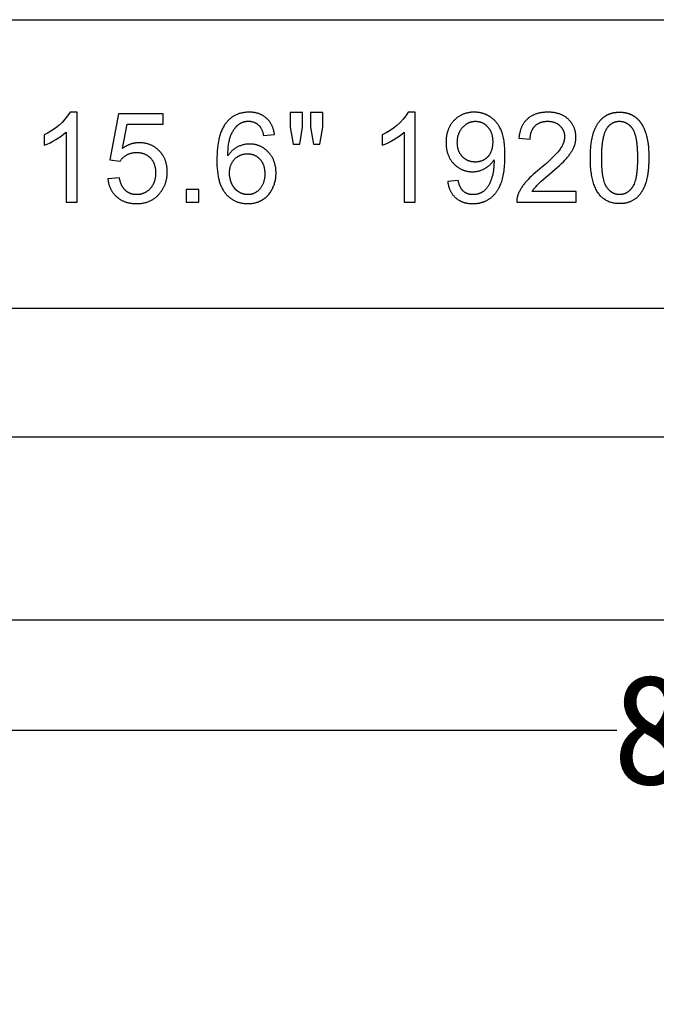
# Model space of a CAD drawing. Header units: millimetres. Extents: x 24 to 391, y -170 to 84.
# Tile 24 of 49: x 164 to 181, y 12 to 39. Entities that reach past the tile are written whole.
import ezdxf

# ---------------------------------------------------------------- set-up
doc = ezdxf.new("R2010")
doc.units = ezdxf.units.MM
doc.header["$MEASUREMENT"] = 0
doc.layers.add('丝印', color=250, linetype='Continuous')
doc.layers.add('尺寸标注', color=3, linetype='Continuous', lineweight=20)
doc.layers.add('板子轮廓', color=5, linetype='Continuous', lineweight=30)
doc.styles.get("Standard").update_dxf_attribs({"font": 'simfang.ttf'})
doc.dimstyles.new('STANDARD_ACAD', dxfattribs={"dimtxt": 0.18, "dimasz": 0.18, "dimexe": 0.18, "dimexo": 0.0625, "dimgap": 0.09, "dimtad": 0, "dimtih": 1, "dimtoh": 1, "dimdec": 4, "dimzin": 0, "dimdsep": 46, "dimtxsty": 'Standard', "dimcen": 0.09, "dimadec": 0, "dimazin": 0, "dimtfac": 1, "dimtdec": 4, "dimtofl": 0, "dimtmove": 0, "dimatfit": 3, "dimfxl": 1, "dimtolj": 1, "dimtzin": 0, "dimarcsym": 0})

# ---------------------------------------------------------------- blocks, each defined once
blk = doc.blocks.new('*D121')
at = {"layer": 'Defpoints', "color": 0, "transparency": 16777216}
for p in [(141.561, 19.754), (222.561, 19.754), (222.561, 19.754)]:
    blk.add_point(p, dxfattribs=at)
at = {"layer": '尺寸标注', "color": 0, "lineweight": -2, "transparency": 16777216}
for p, q in [((222.561, 19.816), (222.561, 19.934)), ((141.561, 19.691), (141.561, 19.574)), ((144.561, 19.754), (180.134, 19.754)), ((219.561, 19.754), (183.988, 19.754))]:
    blk.add_line(p, q, dxfattribs=at)
at = {"layer": '尺寸标注', "color": 0, "transparency": 16777216}
for points in [[(144.561, 20.254), (144.561, 19.254), (141.561, 19.754)], [(219.561, 20.254), (219.561, 19.254), (222.561, 19.754)]]:
    blk.add_solid(points, dxfattribs=at)
at = {"layer": '尺寸标注', "color": 0, "transparency": 16777216, "insert": (182.061, 19.754), "char_height": 3, "attachment_point": 5}
blk.add_mtext('\\A1;81', dxfattribs=at)
blk = doc.blocks.new('*D126')
at = {"layer": 'Defpoints', "color": 0, "transparency": 16777216}
for p in [(141.561, 27.754), (249.561, 27.754), (249.561, 27.754)]:
    blk.add_point(p, dxfattribs=at)
at = {"layer": '尺寸标注', "color": 0, "lineweight": -2, "transparency": 16777216}
for p, q in [((249.561, 27.816), (249.561, 27.934)), ((141.561, 27.691), (141.561, 27.574)), ((144.561, 27.754), (192.597, 27.754)), ((246.561, 27.754), (198.526, 27.754))]:
    blk.add_line(p, q, dxfattribs=at)
at = {"layer": '尺寸标注', "color": 0, "transparency": 16777216}
for points in [[(144.561, 28.254), (144.561, 27.254), (141.561, 27.754)], [(246.561, 28.254), (246.561, 27.254), (249.561, 27.754)]]:
    blk.add_solid(points, dxfattribs=at)
at = {"layer": '尺寸标注', "color": 0, "transparency": 16777216, "insert": (195.561, 27.754), "char_height": 3, "attachment_point": 5}
blk.add_mtext('\\A1;108', dxfattribs=at)

msp = doc.modelspace()

# ---------------------------------------------------------------- linework, layer by layer
at = {"layer": '丝印'}
for p, q in [((171.567, 36.6), (171.225, 36.6)), ((171.225, 36.6), (171.225, 36.2)), ((171.567, 36.2), (171.567, 36.6)), ((172.12, 36.6), (171.779, 36.6)), ((171.779, 36.6), (171.779, 36.2)), ((172.12, 36.2), (172.12, 36.6)), ((171.225, 36.2), (171.309, 35.735)), ((171.492, 35.735), (171.567, 36.2)), ((171.779, 36.2), (171.86, 35.735)), ((172.04, 35.735), (172.12, 36.2)), ((171.309, 35.735), (171.492, 35.735)), ((171.86, 35.735), (172.04, 35.735)), ((168.736, 34.498), (168.394, 34.498)), ((168.394, 34.498), (168.394, 34.156)), ((168.736, 34.156), (168.736, 34.498)), ((168.394, 34.156), (168.736, 34.156))]:
    msp.add_line(p, q, dxfattribs=at)
for points in [[(165.121, 36.068), (165.121, 34.156), (165.421, 34.156), (165.421, 36.61), (165.228, 36.61, -0.155608), (164.521, 35.996), (164.521, 35.706, 0.086497)], [(174.338, 36.068), (174.338, 34.156), (174.638, 34.156), (174.638, 36.61), (174.445, 36.61, -0.155608), (173.738, 35.996), (173.738, 35.706, 0.086497)], [(263.061, -43.746), (263.061, 28.254, 0.414218), (260.061, 31.254), (141.061, 31.254, 0.41421), (138.061, 28.254), (138.061, -43.746, 0.414202), (141.061, -46.746), (260.061, -46.746, 0.414208)], [(141.061, -46.746), (250.061, -46.746, 0.414214), (253.061, -43.746), (253.061, 28.254, 0.414214), (250.061, 31.254), (141.061, 31.254, 0.414214), (138.061, 28.254), (138.061, -43.746, 0.414214)]]:
    msp.add_lwpolyline(points, format="xyb", close=True, dxfattribs=at)
for points in [[(166.258, 34.796), (166.26, 34.777), (166.263, 34.758), (166.265, 34.74), (166.269, 34.721), (166.272, 34.703), (166.276, 34.685), (166.28, 34.667), (166.285, 34.65), (166.289, 34.632), (166.295, 34.615), (166.3, 34.599), (166.306, 34.582), (166.312, 34.566), (166.319, 34.55), (166.326, 34.534), (166.333, 34.518), (166.341, 34.503), (166.349, 34.488), (166.358, 34.473), (166.366, 34.458), (166.376, 34.444), (166.385, 34.43), (166.395, 34.416), (166.405, 34.402), (166.416, 34.389), (166.426, 34.376), (166.438, 34.363), (166.449, 34.35), (166.461, 34.337), (166.473, 34.325), (166.486, 34.313), (166.499, 34.301), (166.512, 34.29), (166.526, 34.279), (166.54, 34.268), (166.554, 34.258), (166.568, 34.248), (166.582, 34.238), (166.597, 34.229), (166.612, 34.22), (166.627, 34.211), (166.643, 34.203), (166.659, 34.195), (166.674, 34.188), (166.691, 34.18), (166.707, 34.174), (166.724, 34.167), (166.741, 34.161), (166.758, 34.156), (166.775, 34.15), (166.793, 34.145), (166.81, 34.141), (166.829, 34.137), (166.847, 34.133), (166.865, 34.129), (166.884, 34.126), (166.903, 34.124), (166.923, 34.121), (166.942, 34.119), (166.962, 34.118), (166.982, 34.116), (167.002, 34.115), (167.023, 34.115), (167.043, 34.115), (167.068, 34.115), (167.093, 34.116), (167.118, 34.117), (167.142, 34.119), (167.166, 34.122), (167.19, 34.125), (167.213, 34.129), (167.236, 34.133), (167.258, 34.138), (167.281, 34.144), (167.303, 34.15), (167.324, 34.156), (167.345, 34.164), (167.366, 34.171), (167.387, 34.18), (167.407, 34.189), (167.427, 34.198), (167.446, 34.209), (167.466, 34.219), (167.485, 34.231), (167.503, 34.242), (167.521, 34.255), (167.539, 34.268), (167.557, 34.282), (167.574, 34.296), (167.591, 34.31), (167.607, 34.326), (167.623, 34.342), (167.639, 34.358), (167.655, 34.375), (167.67, 34.393), (167.685, 34.411), (167.697, 34.426), (167.708, 34.442), (167.719, 34.457), (167.73, 34.473), (167.741, 34.489), (167.751, 34.505), (167.76, 34.521), (167.769, 34.538), (167.778, 34.554), (167.787, 34.571), (167.795, 34.588), (167.803, 34.605), (167.81, 34.623), (167.817, 34.64), (167.824, 34.658), (167.83, 34.675), (167.836, 34.693), (167.841, 34.712), (167.846, 34.73), (167.851, 34.749), (167.855, 34.767), (167.859, 34.786), (167.863, 34.805), (167.866, 34.824), (167.869, 34.844), (167.871, 34.863), (167.873, 34.883), (167.875, 34.903), (167.877, 34.923), (167.877, 34.944), (167.878, 34.964), (167.878, 34.985), (167.878, 35.006), (167.877, 35.028), (167.876, 35.049), (167.875, 35.07), (167.873, 35.09), (167.87, 35.111), (167.868, 35.131), (167.864, 35.151), (167.861, 35.171), (167.857, 35.19), (167.852, 35.209), (167.847, 35.228), (167.842, 35.247), (167.836, 35.265), (167.83, 35.283), (167.823, 35.301), (167.816, 35.319), (167.809, 35.336), (167.801, 35.354), (167.792, 35.371), (167.783, 35.387), (167.774, 35.404), (167.765, 35.42), (167.754, 35.436), (167.744, 35.452), (167.733, 35.467), (167.722, 35.482), (167.71, 35.497), (167.698, 35.512), (167.685, 35.526), (167.672, 35.541), (167.658, 35.555), (167.644, 35.568), (167.63, 35.581), (167.616, 35.594), (167.602, 35.607), (167.587, 35.618), (167.572, 35.63), (167.557, 35.641), (167.542, 35.652), (167.527, 35.662), (167.511, 35.671), (167.495, 35.681), (167.479, 35.69), (167.463, 35.698), (167.447, 35.706), (167.43, 35.714), (167.413, 35.721), (167.396, 35.728), (167.379, 35.734), (167.362, 35.74), (167.344, 35.745), (167.326, 35.75), (167.308, 35.755), (167.29, 35.759), (167.272, 35.762), (167.253, 35.766), (167.235, 35.768), (167.216, 35.771), (167.197, 35.773), (167.177, 35.774), (167.158, 35.775), (167.138, 35.776), (167.118, 35.776), (167.103, 35.776), (167.088, 35.776), (167.073, 35.775), (167.058, 35.774), (167.043, 35.773), (167.028, 35.771), (167.014, 35.769), (166.999, 35.767), (166.984, 35.764), (166.969, 35.761), (166.955, 35.758), (166.94, 35.755), (166.925, 35.751), (166.911, 35.747), (166.896, 35.743), (166.882, 35.738), (166.868, 35.733), (166.853, 35.728), (166.839, 35.722), (166.825, 35.716), (166.81, 35.71), (166.796, 35.704), (166.782, 35.697), (166.768, 35.69), (166.754, 35.683), (166.74, 35.675), (166.712, 35.659), (166.684, 35.641), (166.657, 35.623), (166.788, 36.28), (167.763, 36.28), (167.763, 36.566), (166.548, 36.566), (166.312, 35.311), (166.593, 35.275), (166.602, 35.288), (166.611, 35.3), (166.62, 35.313), (166.63, 35.325), (166.64, 35.336), (166.65, 35.348), (166.661, 35.359), (166.672, 35.37), (166.684, 35.38), (166.696, 35.391), (166.709, 35.4), (166.721, 35.41), (166.735, 35.419), (166.748, 35.428), (166.762, 35.437), (166.777, 35.445), (166.791, 35.453), (166.806, 35.461), (166.821, 35.468), (166.837, 35.474), (166.852, 35.48), (166.868, 35.486), (166.884, 35.49), (166.9, 35.495), (166.917, 35.499), (166.933, 35.502), (166.95, 35.505), (166.968, 35.507), (166.985, 35.509), (167.002, 35.51), (167.02, 35.511), (167.038, 35.511), (167.053, 35.511), (167.067, 35.511), (167.081, 35.51), (167.095, 35.509), (167.109, 35.508), (167.123, 35.506), (167.136, 35.504), (167.149, 35.502), (167.162, 35.5), (167.175, 35.497), (167.188, 35.494), (167.201, 35.49), (167.213, 35.487), (167.225, 35.483), (167.237, 35.479), (167.249, 35.474), (167.261, 35.469), (167.273, 35.464), (167.284, 35.459), (167.295, 35.453), (167.306, 35.447), (167.317, 35.441), (167.328, 35.435), (167.338, 35.428), (167.348, 35.421), (167.359, 35.413), (167.369, 35.406), (167.378, 35.398), (167.388, 35.389), (167.397, 35.381), (167.407, 35.372), (167.416, 35.363), (167.425, 35.354), (167.433, 35.344), (167.441, 35.334), (167.45, 35.324), (167.457, 35.314), (167.465, 35.304), (167.472, 35.293), (167.479, 35.282), (167.485, 35.271), (167.492, 35.26), (167.498, 35.248), (167.504, 35.236), (167.509, 35.225), (167.514, 35.212), (167.519, 35.2), (167.524, 35.188), (167.528, 35.175), (167.532, 35.162), (167.536, 35.149), (167.54, 35.135), (167.543, 35.122), (167.546, 35.108), (167.548, 35.094), (167.551, 35.08), (167.553, 35.065), (167.555, 35.05), (167.556, 35.036), (167.558, 35.02), (167.559, 35.005), (167.559, 34.99), (167.56, 34.974), (167.56, 34.958), (167.56, 34.941), (167.559, 34.925), (167.559, 34.908), (167.558, 34.892), (167.556, 34.876), (167.555, 34.86), (167.553, 34.845), (167.551, 34.83), (167.548, 34.815), (167.545, 34.8), (167.542, 34.785), (167.539, 34.77), (167.535, 34.756), (167.531, 34.742), (167.527, 34.728), (167.522, 34.715), (167.518, 34.701), (167.512, 34.688), (167.507, 34.675), (167.501, 34.662), (167.495, 34.65), (167.489, 34.637), (167.482, 34.625), (167.476, 34.613), (167.468, 34.601), (167.461, 34.59), (167.453, 34.578), (167.445, 34.567), (167.437, 34.556), (167.428, 34.545), (167.419, 34.535), (167.41, 34.525), (167.4, 34.515), (167.391, 34.505), (167.381, 34.495), (167.371, 34.486), (167.361, 34.478), (167.351, 34.469), (167.341, 34.461), (167.331, 34.453), (167.32, 34.446), (167.31, 34.439), (167.299, 34.432), (167.288, 34.425), (167.277, 34.419), (167.266, 34.413), (167.255, 34.407), (167.243, 34.402), (167.232, 34.397), (167.22, 34.393), (167.208, 34.388), (167.196, 34.384), (167.184, 34.381), (167.172, 34.377), (167.16, 34.374), (167.147, 34.372), (167.135, 34.369), (167.122, 34.367), (167.109, 34.365), (167.096, 34.364), (167.083, 34.363), (167.07, 34.362), (167.057, 34.361), (167.043, 34.361), (167.032, 34.361), (167.021, 34.362), (167.01, 34.362), (166.999, 34.363), (166.988, 34.364), (166.978, 34.365), (166.967, 34.367), (166.957, 34.369), (166.946, 34.37), (166.936, 34.373), (166.926, 34.375), (166.916, 34.378), (166.906, 34.38), (166.896, 34.383), (166.886, 34.387), (166.876, 34.39), (166.867, 34.394), (166.857, 34.398), (166.848, 34.402), (166.839, 34.407), (166.83, 34.411), (166.821, 34.416), (166.812, 34.421), (166.803, 34.426), (166.794, 34.432), (166.785, 34.438), (166.777, 34.444), (166.768, 34.45), (166.76, 34.456), (166.752, 34.463), (166.744, 34.47), (166.736, 34.477), (166.728, 34.484), (166.72, 34.492), (166.713, 34.5), (166.705, 34.508), (166.698, 34.516), (166.691, 34.525), (166.684, 34.533), (166.678, 34.542), (166.671, 34.551), (166.665, 34.561), (166.659, 34.57), (166.653, 34.58), (166.647, 34.59), (166.642, 34.6), (166.637, 34.611), (166.631, 34.622), (166.626, 34.632), (166.622, 34.644), (166.617, 34.655), (166.613, 34.667), (166.608, 34.678), (166.604, 34.69), (166.6, 34.703), (166.597, 34.715), (166.593, 34.728), (166.59, 34.741), (166.583, 34.767), (166.578, 34.795), (166.573, 34.823)], [(170.8, 36.001), (170.797, 36.019), (170.794, 36.036), (170.791, 36.054), (170.788, 36.071), (170.785, 36.087), (170.781, 36.104), (170.776, 36.12), (170.772, 36.136), (170.767, 36.152), (170.762, 36.167), (170.757, 36.183), (170.751, 36.198), (170.745, 36.212), (170.739, 36.227), (170.733, 36.241), (170.726, 36.255), (170.719, 36.269), (170.712, 36.283), (170.704, 36.296), (170.696, 36.309), (170.688, 36.322), (170.679, 36.335), (170.671, 36.347), (170.662, 36.359), (170.652, 36.371), (170.643, 36.383), (170.633, 36.394), (170.622, 36.406), (170.612, 36.417), (170.601, 36.427), (170.59, 36.438), (170.579, 36.448), (170.567, 36.458), (170.555, 36.467), (170.543, 36.477), (170.531, 36.486), (170.519, 36.494), (170.506, 36.503), (170.493, 36.511), (170.48, 36.519), (170.467, 36.526), (170.453, 36.533), (170.44, 36.54), (170.426, 36.546), (170.412, 36.553), (170.398, 36.558), (170.383, 36.564), (170.369, 36.569), (170.354, 36.574), (170.339, 36.579), (170.323, 36.583), (170.308, 36.587), (170.292, 36.59), (170.276, 36.594), (170.26, 36.597), (170.244, 36.599), (170.227, 36.602), (170.211, 36.604), (170.194, 36.606), (170.177, 36.607), (170.159, 36.608), (170.142, 36.609), (170.124, 36.609), (170.106, 36.61), (170.082, 36.609), (170.059, 36.608), (170.035, 36.607), (170.012, 36.605), (169.989, 36.603), (169.967, 36.6), (169.945, 36.596), (169.923, 36.592), (169.901, 36.587), (169.88, 36.582), (169.859, 36.576), (169.839, 36.57), (169.818, 36.563), (169.798, 36.556), (169.779, 36.548), (169.759, 36.54), (169.74, 36.531), (169.721, 36.521), (169.703, 36.511), (169.685, 36.5), (169.667, 36.489), (169.649, 36.477), (169.632, 36.465), (169.615, 36.452), (169.599, 36.439), (169.582, 36.425), (169.567, 36.41), (169.551, 36.395), (169.535, 36.38), (169.52, 36.363), (169.506, 36.347), (169.491, 36.33), (169.475, 36.309), (169.46, 36.288), (169.445, 36.266), (169.43, 36.243), (169.416, 36.22), (169.402, 36.195), (169.389, 36.17), (169.377, 36.145), (169.365, 36.118), (169.353, 36.091), (169.342, 36.063), (169.332, 36.034), (169.322, 36.004), (169.312, 35.974), (169.303, 35.943), (169.295, 35.911), (169.287, 35.879), (169.28, 35.845), (169.273, 35.811), (169.266, 35.776), (169.255, 35.705), (169.246, 35.63), (169.239, 35.552), (169.234, 35.471), (169.231, 35.387), (169.23, 35.3), (169.231, 35.222), (169.233, 35.147), (169.238, 35.075), (169.244, 35.005), (169.253, 34.939), (169.258, 34.906), (169.263, 34.875), (169.269, 34.844), (169.275, 34.814), (169.282, 34.784), (169.289, 34.756), (169.296, 34.728), (169.305, 34.7), (169.313, 34.674), (169.322, 34.648), (169.332, 34.622), (169.341, 34.598), (169.352, 34.574), (169.363, 34.551), (169.374, 34.528), (169.386, 34.506), (169.398, 34.485), (169.411, 34.465), (169.424, 34.445), (169.438, 34.426), (169.452, 34.408), (169.459, 34.399), (169.466, 34.39), (169.481, 34.373), (169.496, 34.357), (169.512, 34.341), (169.528, 34.326), (169.544, 34.311), (169.56, 34.297), (169.576, 34.283), (169.593, 34.27), (169.61, 34.257), (169.628, 34.245), (169.645, 34.233), (169.663, 34.222), (169.681, 34.212), (169.7, 34.202), (169.719, 34.192), (169.738, 34.184), (169.757, 34.175), (169.776, 34.167), (169.796, 34.16), (169.816, 34.153), (169.836, 34.147), (169.857, 34.142), (169.878, 34.136), (169.899, 34.132), (169.921, 34.128), (169.942, 34.124), (169.964, 34.121), (169.986, 34.119), (170.009, 34.117), (170.032, 34.116), (170.055, 34.115), (170.078, 34.115), (170.105, 34.115), (170.132, 34.116), (170.159, 34.118), (170.185, 34.121), (170.211, 34.125), (170.236, 34.129), (170.262, 34.135), (170.286, 34.141), (170.299, 34.144), (170.311, 34.148), (170.323, 34.152), (170.335, 34.156), (170.347, 34.16), (170.358, 34.164), (170.37, 34.169), (170.382, 34.174), (170.393, 34.179), (170.405, 34.184), (170.416, 34.189), (170.427, 34.195), (170.438, 34.201), (170.449, 34.207), (170.46, 34.213), (170.471, 34.22), (170.482, 34.226), (170.493, 34.233), (170.503, 34.24), (170.513, 34.247), (170.524, 34.255), (170.534, 34.262), (170.544, 34.27), (170.553, 34.278), (170.563, 34.286), (170.572, 34.294), (170.582, 34.303), (170.591, 34.311), (170.6, 34.32), (170.609, 34.329), (170.617, 34.338), (170.626, 34.348), (170.634, 34.357), (170.643, 34.367), (170.651, 34.377), (170.659, 34.387), (170.675, 34.408), (170.69, 34.429), (170.704, 34.451), (170.718, 34.474), (170.731, 34.498), (170.744, 34.522), (170.756, 34.547), (170.767, 34.572), (170.777, 34.597), (170.787, 34.623), (170.796, 34.649), (170.804, 34.675), (170.812, 34.701), (170.818, 34.728), (170.824, 34.755), (170.829, 34.782), (170.833, 34.809), (170.837, 34.837), (170.839, 34.865), (170.841, 34.893), (170.843, 34.921), (170.843, 34.95), (170.843, 34.971), (170.842, 34.993), (170.841, 35.014), (170.84, 35.035), (170.838, 35.056), (170.836, 35.076), (170.833, 35.097), (170.83, 35.117), (170.826, 35.136), (170.822, 35.156), (170.818, 35.175), (170.813, 35.194), (170.808, 35.213), (170.803, 35.231), (170.797, 35.249), (170.79, 35.267), (170.783, 35.285), (170.776, 35.302), (170.769, 35.32), (170.761, 35.337), (170.752, 35.353), (170.743, 35.37), (170.734, 35.386), (170.724, 35.402), (170.714, 35.418), (170.704, 35.433), (170.693, 35.448), (170.682, 35.463), (170.67, 35.478), (170.658, 35.492), (170.645, 35.507), (170.632, 35.52), (170.619, 35.534), (170.605, 35.547), (170.592, 35.56), (170.578, 35.572), (170.564, 35.584), (170.55, 35.595), (170.536, 35.606), (170.521, 35.617), (170.506, 35.627), (170.492, 35.637), (170.477, 35.646), (170.461, 35.655), (170.446, 35.663), (170.431, 35.671), (170.415, 35.679), (170.399, 35.686), (170.383, 35.693), (170.367, 35.699), (170.35, 35.705), (170.334, 35.71), (170.317, 35.715), (170.3, 35.72), (170.283, 35.724), (170.266, 35.727), (170.248, 35.731), (170.231, 35.733), (170.213, 35.736), (170.195, 35.738), (170.177, 35.739), (170.158, 35.74), (170.14, 35.741), (170.121, 35.741), (170.1, 35.741), (170.079, 35.74), (170.057, 35.738), (170.036, 35.736), (170.015, 35.733), (169.995, 35.73), (169.974, 35.726), (169.953, 35.721), (169.933, 35.716), (169.913, 35.71), (169.892, 35.703), (169.872, 35.696), (169.852, 35.688), (169.832, 35.68), (169.813, 35.671), (169.793, 35.661), (169.774, 35.651), (169.755, 35.64), (169.736, 35.628), (169.718, 35.616), (169.7, 35.603), (169.682, 35.589), (169.665, 35.575), (169.648, 35.56), (169.632, 35.544), (169.616, 35.528), (169.6, 35.511), (169.585, 35.493), (169.57, 35.475), (169.556, 35.456), (169.542, 35.437), (169.528, 35.416), (169.53, 35.505), (169.535, 35.589), (169.538, 35.629), (169.541, 35.668), (169.546, 35.705), (169.551, 35.741), (169.556, 35.775), (169.563, 35.809), (169.57, 35.841), (169.577, 35.872), (169.585, 35.901), (169.594, 35.929), (169.598, 35.943), (169.603, 35.956), (169.608, 35.969), (169.613, 35.981), (169.623, 36.006), (169.634, 36.029), (169.646, 36.052), (169.658, 36.074), (169.67, 36.096), (169.683, 36.117), (169.696, 36.137), (169.71, 36.156), (169.717, 36.165), (169.724, 36.174), (169.731, 36.183), (169.738, 36.192), (169.746, 36.201), (169.754, 36.209), (169.761, 36.217), (169.769, 36.225), (169.777, 36.233), (169.785, 36.241), (169.793, 36.248), (169.802, 36.256), (169.81, 36.263), (169.819, 36.27), (169.827, 36.276), (169.843, 36.288), (169.85, 36.293), (169.857, 36.297), (169.864, 36.302), (169.871, 36.306), (169.878, 36.31), (169.885, 36.314), (169.893, 36.318), (169.9, 36.322), (169.907, 36.325), (169.915, 36.328), (169.922, 36.332), (169.93, 36.335), (169.938, 36.338), (169.946, 36.34), (169.953, 36.343), (169.961, 36.345), (169.969, 36.348), (169.977, 36.35), (169.985, 36.352), (169.994, 36.353), (170.002, 36.355), (170.01, 36.357), (170.018, 36.358), (170.027, 36.359), (170.035, 36.36), (170.044, 36.361), (170.053, 36.362), (170.061, 36.362), (170.07, 36.363), (170.079, 36.363), (170.088, 36.363), (170.099, 36.363), (170.11, 36.362), (170.121, 36.362), (170.132, 36.361), (170.142, 36.36), (170.153, 36.358), (170.163, 36.357), (170.174, 36.355), (170.184, 36.353), (170.194, 36.35), (170.204, 36.348), (170.214, 36.345), (170.223, 36.342), (170.233, 36.338), (170.243, 36.335), (170.252, 36.331), (170.261, 36.327), (170.271, 36.322), (170.28, 36.318), (170.289, 36.313), (170.298, 36.308), (170.306, 36.302), (170.315, 36.297), (170.324, 36.291), (170.332, 36.285), (170.34, 36.278), (170.349, 36.272), (170.357, 36.265), (170.365, 36.258), (170.373, 36.25), (170.38, 36.242), (170.388, 36.235), (170.392, 36.229), (170.397, 36.224), (170.401, 36.219), (170.406, 36.213), (170.41, 36.207), (170.414, 36.201), (170.418, 36.195), (170.423, 36.189), (170.427, 36.182), (170.431, 36.175), (170.434, 36.168), (170.438, 36.161), (170.446, 36.146), (170.453, 36.13), (170.46, 36.114), (170.467, 36.097), (170.473, 36.079), (170.479, 36.06), (170.485, 36.041), (170.491, 36.021), (170.496, 36), (170.501, 35.978)], [(175.521, 34.721), (175.523, 34.703), (175.526, 34.686), (175.529, 34.668), (175.532, 34.651), (175.536, 34.634), (175.54, 34.618), (175.544, 34.601), (175.548, 34.585), (175.553, 34.569), (175.558, 34.554), (175.563, 34.538), (175.569, 34.523), (175.574, 34.508), (175.581, 34.494), (175.587, 34.479), (175.594, 34.465), (175.601, 34.451), (175.608, 34.438), (175.615, 34.424), (175.623, 34.411), (175.631, 34.398), (175.64, 34.386), (175.648, 34.374), (175.657, 34.361), (175.666, 34.35), (175.676, 34.338), (175.686, 34.327), (175.696, 34.316), (175.706, 34.305), (175.717, 34.294), (175.728, 34.284), (175.739, 34.274), (175.75, 34.264), (175.762, 34.255), (175.774, 34.245), (175.786, 34.237), (175.798, 34.228), (175.811, 34.22), (175.824, 34.212), (175.836, 34.204), (175.85, 34.197), (175.863, 34.19), (175.876, 34.183), (175.89, 34.177), (175.904, 34.171), (175.918, 34.165), (175.932, 34.16), (175.947, 34.154), (175.962, 34.15), (175.977, 34.145), (175.992, 34.141), (176.007, 34.137), (176.023, 34.133), (176.038, 34.13), (176.054, 34.127), (176.071, 34.125), (176.087, 34.122), (176.104, 34.12), (176.12, 34.119), (176.137, 34.117), (176.155, 34.116), (176.172, 34.115), (176.19, 34.115), (176.207, 34.115), (176.241, 34.115), (176.257, 34.116), (176.274, 34.117), (176.29, 34.118), (176.306, 34.12), (176.322, 34.122), (176.338, 34.124), (176.354, 34.126), (176.369, 34.129), (176.385, 34.132), (176.4, 34.135), (176.415, 34.139), (176.43, 34.142), (176.445, 34.147), (176.46, 34.151), (176.475, 34.156), (176.489, 34.161), (176.504, 34.166), (176.518, 34.171), (176.532, 34.177), (176.546, 34.183), (176.56, 34.19), (176.573, 34.196), (176.587, 34.203), (176.6, 34.21), (176.614, 34.218), (176.627, 34.226), (176.64, 34.234), (176.653, 34.242), (176.666, 34.251), (176.678, 34.26), (176.691, 34.269), (176.703, 34.278), (176.715, 34.288), (176.727, 34.298), (176.739, 34.308), (176.75, 34.319), (176.761, 34.329), (176.772, 34.34), (176.783, 34.352), (176.794, 34.363), (176.805, 34.375), (176.815, 34.387), (176.825, 34.399), (176.835, 34.412), (176.845, 34.425), (176.854, 34.438), (176.864, 34.451), (176.873, 34.465), (176.882, 34.479), (176.89, 34.493), (176.899, 34.507), (176.907, 34.522), (176.924, 34.552), (176.939, 34.583), (176.954, 34.615), (176.968, 34.648), (176.981, 34.682), (176.993, 34.718), (177.004, 34.754), (177.015, 34.793), (177.025, 34.833), (177.034, 34.874), (177.043, 34.917), (177.05, 34.961), (177.057, 35.007), (177.063, 35.055), (177.068, 35.104), (177.072, 35.154), (177.076, 35.206), (177.081, 35.314), (177.082, 35.428), (177.081, 35.537), (177.076, 35.64), (177.072, 35.688), (177.068, 35.736), (177.063, 35.781), (177.057, 35.825), (177.05, 35.867), (177.042, 35.907), (177.034, 35.946), (177.025, 35.983), (177.015, 36.019), (177.009, 36.036), (177.004, 36.053), (176.998, 36.069), (176.992, 36.085), (176.986, 36.1), (176.98, 36.115), (176.967, 36.145), (176.953, 36.173), (176.938, 36.201), (176.923, 36.227), (176.915, 36.24), (176.906, 36.253), (176.898, 36.266), (176.89, 36.278), (176.881, 36.29), (176.872, 36.302), (176.863, 36.314), (176.854, 36.326), (176.844, 36.337), (176.834, 36.348), (176.825, 36.359), (176.815, 36.37), (176.804, 36.38), (176.794, 36.39), (176.783, 36.4), (176.773, 36.41), (176.762, 36.42), (176.751, 36.429), (176.739, 36.438), (176.728, 36.447), (176.716, 36.456), (176.704, 36.465), (176.692, 36.473), (176.68, 36.481), (176.655, 36.497), (176.642, 36.504), (176.63, 36.511), (176.617, 36.518), (176.604, 36.525), (176.591, 36.531), (176.579, 36.537), (176.566, 36.543), (176.552, 36.549), (176.539, 36.554), (176.526, 36.559), (176.513, 36.564), (176.499, 36.569), (176.486, 36.573), (176.472, 36.577), (176.458, 36.581), (176.445, 36.585), (176.431, 36.588), (176.417, 36.592), (176.403, 36.594), (176.389, 36.597), (176.375, 36.599), (176.361, 36.602), (176.346, 36.603), (176.332, 36.605), (176.317, 36.606), (176.303, 36.608), (176.274, 36.609), (176.244, 36.61), (176.223, 36.609), (176.203, 36.609), (176.183, 36.608), (176.163, 36.606), (176.144, 36.604), (176.124, 36.602), (176.105, 36.599), (176.086, 36.595), (176.067, 36.592), (176.049, 36.587), (176.03, 36.583), (176.012, 36.578), (175.994, 36.572), (175.976, 36.566), (175.959, 36.56), (175.942, 36.553), (175.925, 36.546), (175.908, 36.538), (175.891, 36.53), (175.875, 36.521), (175.859, 36.512), (175.843, 36.502), (175.827, 36.492), (175.811, 36.482), (175.796, 36.471), (175.781, 36.46), (175.766, 36.448), (175.751, 36.436), (175.737, 36.423), (175.723, 36.41), (175.709, 36.397), (175.695, 36.383), (175.681, 36.369), (175.668, 36.354), (175.656, 36.339), (175.643, 36.324), (175.632, 36.309), (175.62, 36.293), (175.609, 36.277), (175.599, 36.261), (175.589, 36.244), (175.579, 36.227), (175.57, 36.21), (175.561, 36.193), (175.553, 36.175), (175.545, 36.157), (175.538, 36.139), (175.53, 36.12), (175.524, 36.101), (175.518, 36.082), (175.512, 36.063), (175.507, 36.043), (175.502, 36.023), (175.497, 36.003), (175.493, 35.982), (175.489, 35.961), (175.486, 35.94), (175.483, 35.919), (175.481, 35.897), (175.479, 35.875), (175.478, 35.853), (175.477, 35.83), (175.476, 35.808), (175.476, 35.785), (175.476, 35.762), (175.477, 35.74), (175.478, 35.718), (175.479, 35.697), (175.481, 35.676), (175.483, 35.655), (175.486, 35.634), (175.489, 35.613), (175.492, 35.593), (175.496, 35.573), (175.501, 35.554), (175.505, 35.534), (175.51, 35.515), (175.516, 35.496), (175.522, 35.478), (175.528, 35.46), (175.535, 35.442), (175.542, 35.424), (175.55, 35.406), (175.558, 35.389), (175.566, 35.372), (175.575, 35.356), (175.584, 35.339), (175.594, 35.323), (175.604, 35.308), (175.614, 35.292), (175.625, 35.277), (175.636, 35.262), (175.648, 35.247), (175.66, 35.233), (175.673, 35.218), (175.686, 35.205), (175.699, 35.191), (175.712, 35.178), (175.726, 35.165), (175.74, 35.153), (175.754, 35.141), (175.768, 35.13), (175.782, 35.119), (175.797, 35.108), (175.811, 35.098), (175.826, 35.089), (175.841, 35.079), (175.856, 35.071), (175.872, 35.062), (175.887, 35.054), (175.903, 35.047), (175.919, 35.04), (175.935, 35.033), (175.951, 35.027), (175.968, 35.021), (175.985, 35.016), (176.002, 35.011), (176.019, 35.006), (176.036, 35.002), (176.053, 34.998), (176.071, 34.995), (176.089, 34.992), (176.107, 34.99), (176.125, 34.988), (176.143, 34.987), (176.161, 34.985), (176.18, 34.985), (176.199, 34.985), (176.222, 34.985), (176.244, 34.986), (176.266, 34.988), (176.288, 34.99), (176.31, 34.993), (176.332, 34.997), (176.353, 35.002), (176.374, 35.007), (176.395, 35.013), (176.416, 35.019), (176.437, 35.027), (176.457, 35.035), (176.477, 35.043), (176.497, 35.053), (176.517, 35.063), (176.537, 35.074), (176.556, 35.085), (176.574, 35.097), (176.593, 35.109), (176.61, 35.122), (176.627, 35.135), (176.644, 35.148), (176.66, 35.162), (176.676, 35.176), (176.691, 35.191), (176.706, 35.206), (176.72, 35.222), (176.733, 35.238), (176.746, 35.254), (176.759, 35.271), (176.771, 35.289), (176.782, 35.306), (176.784, 35.271), (176.784, 35.246), (176.783, 35.2), (176.781, 35.153), (176.778, 35.107), (176.773, 35.061), (176.766, 35.016), (176.759, 34.97), (176.75, 34.925), (176.739, 34.88), (176.727, 34.836), (176.715, 34.794), (176.702, 34.755), (176.695, 34.736), (176.689, 34.718), (176.682, 34.701), (176.674, 34.684), (176.667, 34.667), (176.659, 34.651), (176.652, 34.636), (176.644, 34.621), (176.636, 34.607), (176.627, 34.594), (176.619, 34.581), (176.61, 34.568), (176.601, 34.556), (176.592, 34.544), (176.582, 34.532), (176.572, 34.52), (176.562, 34.509), (176.551, 34.499), (176.54, 34.488), (176.529, 34.478), (176.518, 34.468), (176.506, 34.459), (176.494, 34.45), (176.482, 34.441), (176.469, 34.433), (176.457, 34.425), (176.45, 34.421), (176.443, 34.417), (176.437, 34.413), (176.43, 34.41), (176.423, 34.406), (176.416, 34.403), (176.409, 34.4), (176.402, 34.397), (176.395, 34.394), (176.388, 34.391), (176.381, 34.389), (176.374, 34.386), (176.366, 34.384), (176.359, 34.381), (176.351, 34.379), (176.344, 34.377), (176.329, 34.373), (176.313, 34.37), (176.297, 34.367), (176.281, 34.365), (176.265, 34.364), (176.248, 34.362), (176.231, 34.362), (176.214, 34.361), (176.204, 34.361), (176.194, 34.362), (176.184, 34.362), (176.175, 34.363), (176.165, 34.364), (176.155, 34.365), (176.146, 34.366), (176.137, 34.367), (176.128, 34.369), (176.119, 34.37), (176.11, 34.372), (176.101, 34.374), (176.092, 34.376), (176.084, 34.379), (176.075, 34.381), (176.067, 34.384), (176.059, 34.387), (176.051, 34.39), (176.043, 34.394), (176.035, 34.397), (176.027, 34.401), (176.019, 34.405), (176.012, 34.409), (176.004, 34.413), (175.997, 34.417), (175.99, 34.422), (175.983, 34.427), (175.976, 34.431), (175.969, 34.437), (175.962, 34.442), (175.956, 34.447), (175.949, 34.453), (175.943, 34.459), (175.936, 34.465), (175.93, 34.471), (175.924, 34.478), (175.918, 34.484), (175.913, 34.491), (175.907, 34.498), (175.902, 34.506), (175.896, 34.513), (175.891, 34.521), (175.886, 34.529), (175.881, 34.537), (175.876, 34.546), (175.871, 34.555), (175.867, 34.563), (175.862, 34.573), (175.858, 34.582), (175.854, 34.591), (175.85, 34.601), (175.846, 34.611), (175.842, 34.621), (175.838, 34.632), (175.832, 34.653), (175.825, 34.676), (175.819, 34.699), (175.814, 34.723), (175.809, 34.748)], [(177.405, 34.156), (179.02, 34.156), (179.02, 34.445), (177.821, 34.445), (177.834, 34.465), (177.848, 34.485), (177.863, 34.506), (177.878, 34.526), (177.894, 34.546), (177.911, 34.567), (177.929, 34.587), (177.948, 34.607), (177.958, 34.618), (177.97, 34.63), (177.998, 34.657), (178.073, 34.724), (178.295, 34.915), (178.445, 35.044), (178.572, 35.159), (178.627, 35.211), (178.676, 35.259), (178.719, 35.304), (178.757, 35.345), (178.791, 35.384), (178.822, 35.422), (178.836, 35.441), (178.85, 35.46), (178.864, 35.479), (178.877, 35.498), (178.889, 35.516), (178.9, 35.535), (178.911, 35.553), (178.921, 35.571), (178.931, 35.589), (178.94, 35.607), (178.949, 35.625), (178.956, 35.643), (178.964, 35.661), (178.97, 35.678), (178.977, 35.696), (178.983, 35.714), (178.988, 35.732), (178.993, 35.75), (178.997, 35.768), (179.001, 35.786), (179.005, 35.804), (179.008, 35.822), (179.01, 35.84), (179.013, 35.858), (179.014, 35.876), (179.015, 35.895), (179.016, 35.913), (179.016, 35.931), (179.016, 35.949), (179.016, 35.967), (179.015, 35.984), (179.013, 36.002), (179.011, 36.019), (179.009, 36.036), (179.007, 36.053), (179.004, 36.07), (179, 36.086), (178.996, 36.102), (178.992, 36.118), (178.987, 36.134), (178.982, 36.15), (178.977, 36.166), (178.971, 36.181), (178.965, 36.196), (178.958, 36.211), (178.951, 36.226), (178.944, 36.241), (178.936, 36.255), (178.928, 36.269), (178.919, 36.284), (178.91, 36.298), (178.901, 36.311), (178.891, 36.325), (178.881, 36.338), (178.87, 36.351), (178.859, 36.364), (178.848, 36.377), (178.836, 36.39), (178.824, 36.402), (178.811, 36.415), (178.798, 36.427), (178.785, 36.438), (178.772, 36.449), (178.758, 36.46), (178.744, 36.471), (178.729, 36.481), (178.715, 36.491), (178.7, 36.5), (178.684, 36.509), (178.669, 36.517), (178.653, 36.526), (178.637, 36.533), (178.621, 36.541), (178.604, 36.548), (178.587, 36.555), (178.57, 36.561), (178.552, 36.567), (178.534, 36.572), (178.516, 36.577), (178.498, 36.582), (178.479, 36.587), (178.46, 36.591), (178.441, 36.594), (178.421, 36.597), (178.402, 36.6), (178.381, 36.603), (178.361, 36.605), (178.34, 36.607), (178.319, 36.608), (178.298, 36.609), (178.277, 36.609), (178.255, 36.61), (178.212, 36.609), (178.191, 36.608), (178.17, 36.607), (178.149, 36.605), (178.129, 36.603), (178.109, 36.601), (178.089, 36.598), (178.07, 36.595), (178.051, 36.592), (178.032, 36.588), (178.013, 36.584), (177.995, 36.58), (177.977, 36.575), (177.959, 36.57), (177.942, 36.564), (177.925, 36.559), (177.908, 36.552), (177.891, 36.546), (177.875, 36.539), (177.859, 36.532), (177.843, 36.524), (177.827, 36.516), (177.812, 36.508), (177.797, 36.499), (177.782, 36.49), (177.768, 36.481), (177.754, 36.471), (177.74, 36.461), (177.726, 36.451), (177.713, 36.44), (177.7, 36.429), (177.687, 36.417), (177.675, 36.405), (177.662, 36.393), (177.651, 36.381), (177.639, 36.368), (177.628, 36.355), (177.618, 36.342), (177.607, 36.328), (177.597, 36.314), (177.588, 36.3), (177.578, 36.285), (177.569, 36.27), (177.561, 36.255), (177.552, 36.239), (177.544, 36.223), (177.537, 36.207), (177.53, 36.19), (177.523, 36.173), (177.516, 36.156), (177.51, 36.139), (177.504, 36.121), (177.498, 36.103), (177.493, 36.084), (177.488, 36.065), (177.484, 36.046), (177.479, 36.027), (177.476, 36.007), (177.472, 35.987), (177.469, 35.966), (177.466, 35.945), (177.464, 35.924), (177.461, 35.903), (177.77, 35.871), (177.77, 35.886), (177.77, 35.9), (177.771, 35.913), (177.772, 35.927), (177.773, 35.941), (177.775, 35.954), (177.777, 35.967), (177.779, 35.98), (177.781, 35.993), (177.783, 36.005), (177.786, 36.018), (177.789, 36.03), (177.792, 36.042), (177.796, 36.053), (177.799, 36.065), (177.803, 36.076), (177.808, 36.087), (177.812, 36.098), (177.817, 36.109), (177.822, 36.12), (177.827, 36.13), (177.833, 36.14), (177.838, 36.15), (177.844, 36.16), (177.851, 36.17), (177.857, 36.179), (177.864, 36.188), (177.871, 36.197), (177.878, 36.206), (177.886, 36.215), (177.893, 36.223), (177.901, 36.231), (177.91, 36.239), (177.918, 36.247), (177.926, 36.254), (177.935, 36.262), (177.944, 36.269), (177.953, 36.275), (177.962, 36.282), (177.972, 36.288), (177.981, 36.294), (177.991, 36.3), (178.001, 36.305), (178.011, 36.31), (178.021, 36.315), (178.032, 36.32), (178.042, 36.325), (178.053, 36.329), (178.064, 36.333), (178.075, 36.336), (178.086, 36.34), (178.098, 36.343), (178.109, 36.346), (178.121, 36.349), (178.133, 36.351), (178.145, 36.353), (178.157, 36.355), (178.17, 36.357), (178.182, 36.358), (178.195, 36.359), (178.208, 36.36), (178.221, 36.361), (178.235, 36.361), (178.248, 36.361), (178.261, 36.361), (178.273, 36.361), (178.286, 36.36), (178.298, 36.359), (178.31, 36.358), (178.322, 36.357), (178.334, 36.355), (178.346, 36.354), (178.357, 36.352), (178.369, 36.349), (178.38, 36.347), (178.391, 36.344), (178.402, 36.341), (178.413, 36.338), (178.423, 36.334), (178.434, 36.331), (178.444, 36.327), (178.454, 36.322), (178.464, 36.318), (178.474, 36.313), (178.484, 36.308), (178.493, 36.303), (178.503, 36.298), (178.512, 36.292), (178.521, 36.286), (178.53, 36.28), (178.539, 36.274), (178.547, 36.267), (178.556, 36.261), (178.564, 36.254), (178.572, 36.246), (178.581, 36.239), (178.588, 36.231), (178.596, 36.223), (178.603, 36.215), (178.61, 36.207), (178.617, 36.199), (178.624, 36.191), (178.63, 36.182), (178.636, 36.174), (178.642, 36.165), (178.648, 36.157), (178.653, 36.148), (178.658, 36.139), (178.663, 36.13), (178.668, 36.121), (178.672, 36.112), (178.676, 36.102), (178.68, 36.093), (178.684, 36.083), (178.687, 36.074), (178.69, 36.064), (178.693, 36.054), (178.696, 36.044), (178.698, 36.034), (178.7, 36.024), (178.702, 36.013), (178.704, 36.003), (178.705, 35.992), (178.706, 35.982), (178.707, 35.971), (178.707, 35.96), (178.708, 35.949), (178.708, 35.938), (178.708, 35.927), (178.707, 35.917), (178.707, 35.906), (178.706, 35.895), (178.705, 35.884), (178.703, 35.873), (178.701, 35.863), (178.699, 35.852), (178.697, 35.841), (178.694, 35.83), (178.691, 35.819), (178.688, 35.807), (178.685, 35.796), (178.681, 35.785), (178.677, 35.774), (178.673, 35.763), (178.668, 35.751), (178.664, 35.74), (178.659, 35.729), (178.653, 35.717), (178.648, 35.706), (178.642, 35.694), (178.629, 35.671), (178.616, 35.648), (178.601, 35.624), (178.585, 35.601), (178.568, 35.577), (178.549, 35.553), (178.529, 35.527), (178.506, 35.501), (178.482, 35.473), (178.455, 35.445), (178.427, 35.415), (178.363, 35.352), (178.292, 35.286), (178.213, 35.214), (178.03, 35.06), (177.909, 34.958), (177.854, 34.909), (177.803, 34.862), (177.756, 34.817), (177.713, 34.773), (177.673, 34.73), (177.637, 34.69), (177.621, 34.67), (177.604, 34.65), (177.589, 34.629), (177.574, 34.609), (177.56, 34.589), (177.546, 34.569), (177.533, 34.549), (177.52, 34.528), (177.508, 34.508), (177.496, 34.488), (177.485, 34.467), (177.475, 34.447), (177.465, 34.426), (177.456, 34.406), (177.448, 34.385), (177.44, 34.365), (177.435, 34.352), (177.431, 34.34), (177.427, 34.327), (177.423, 34.314), (177.42, 34.301), (177.417, 34.288), (177.414, 34.276), (177.412, 34.263), (177.41, 34.25), (177.408, 34.236), (177.407, 34.223), (177.406, 34.21), (177.405, 34.197), (177.405, 34.183), (177.404, 34.17)]]:
    msp.add_lwpolyline(points, close=True, dxfattribs=at)
msp.add_lwpolyline([(222.561, -46.746, 0.414214), (225.561, -43.746), (225.561, 20.754, 0.414214), (223.561, 22.754), (140.061, 22.754, 0.414214), (138.061, 20.754), (138.061, -43.746)], format="xyb", dxfattribs=at)
for points, knots in [([(179.41, 35.361), (179.41, 34.673), (179.652, 34.368), (179.854, 34.115), (180.207, 34.115), (180.475, 34.115), (180.651, 34.259), (180.827, 34.403), (180.915, 34.667), (181.004, 34.931), (181.004, 35.361), (181.004, 35.725), (180.949, 35.939), (180.894, 36.153), (180.797, 36.302), (180.7, 36.451), (180.552, 36.53), (180.404, 36.61), (180.207, 36.61), (179.94, 36.61), (179.765, 36.466), (179.589, 36.323), (179.5, 36.059), (179.41, 35.795), (179.41, 35.361)], [-12, -12, -12, -11, -11, -10, -10, -9, -9, -8, -8, -7, -7, -6, -6, -5, -5, -4, -4, -3, -3, -2, -2, -1, -1, 0, 0, 0]), ([(176.749, 35.8), (176.749, 36.058), (176.611, 36.21), (176.474, 36.361), (176.281, 36.361), (176.081, 36.361), (175.932, 36.198), (175.784, 36.035), (175.784, 35.775), (175.784, 35.541), (175.925, 35.395), (176.066, 35.25), (176.272, 35.25), (176.481, 35.25), (176.615, 35.395), (176.749, 35.541), (176.749, 35.8)], [0, 0, 0, 1, 1, 2, 2, 3, 3, 4, 4, 5, 5, 6, 6, 7, 7, 8, 8, 8]), ([(179.719, 35.361), (179.719, 34.76), (179.86, 34.56), (180, 34.361), (180.207, 34.361), (180.414, 34.361), (180.555, 34.561), (180.695, 34.761), (180.695, 35.361), (180.695, 35.965), (180.555, 36.163), (180.414, 36.361), (180.204, 36.361), (179.997, 36.361), (179.874, 36.186), (179.719, 35.963), (179.719, 35.361)], [0, 0, 0, 1, 1, 2, 2, 3, 3, 4, 4, 5, 5, 6, 6, 7, 7, 8, 8, 8]), ([(169.575, 34.948), (169.575, 34.793), (169.64, 34.651), (169.706, 34.51), (169.825, 34.435), (169.943, 34.361), (170.073, 34.361), (170.263, 34.361), (170.4, 34.515), (170.536, 34.668), (170.536, 34.931), (170.536, 35.185), (170.401, 35.33), (170.266, 35.476), (170.061, 35.476), (169.858, 35.476), (169.716, 35.33), (169.575, 35.185), (169.575, 34.948)], [0, 0, 0, 1, 1, 2, 2, 3, 3, 4, 4, 5, 5, 6, 6, 7, 7, 8, 8, 9, 9, 9])]:
    msp.add_open_spline(points, degree=2, knots=knots, dxfattribs=at)
at = {"layer": '板子轮廓'}
msp.add_lwpolyline([(263.061, 35.631), (263.061, -67.369, -0.414214), (259.561, -70.869), (141.561, -70.869, -0.414214), (138.061, -67.369), (138.061, 35.631, -0.414214), (141.561, 39.131), (259.561, 39.131, -0.414214)], format="xyb", close=True, dxfattribs=at)

# ---------------------------------------------------------------- dimensions: what is measured, and where the dimension line sits
at = {"layer": '尺寸标注'}
for base, p1, p2, picture, middle in [((249.561, 27.754), (141.561, 27.754), (249.561, 27.754), '*D126', (195.561, 27.754)), ((222.561, 19.754), (141.561, 19.754), (222.561, 19.754), '*D121', (182.061, 19.754))]:
    dim = msp.add_linear_dim(base=base, p1=p1, p2=p2, dimstyle='STANDARD_ACAD', override={"dimtxt": 3, "dimasz": 3, "dimgap": 0.05, "dimdec": 2, "dimzin": 8, "dimtdec": 2, "dimtmove": 2}, dxfattribs=at)
    dim.commit()
    dim.dimension.update_dxf_attribs({"geometry": picture, "text_midpoint": middle})

doc.saveas('drawing.dxf')
